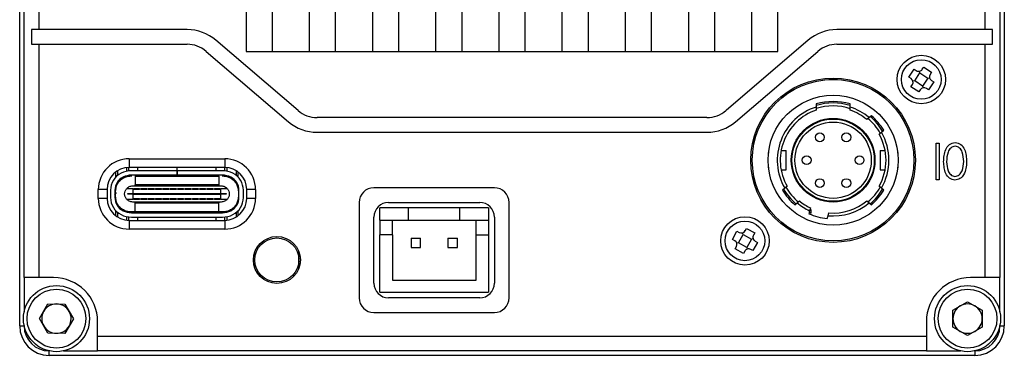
# Model space of a CAD drawing. Header units: millimetres. Extents: x 0 to 16546, y 0 to 864.
# Tile 4 of 5: x 16479 to 16546, y 732 to 755. Entities that reach past the tile are written whole.
import ezdxf

# ---------------------------------------------------------------- set-up
doc = ezdxf.new("R2010")
doc.units = ezdxf.units.MM
doc.layers.add('粗实线', color=7, linetype='Continuous', lineweight=50)

msp = doc.modelspace()

# ---------------------------------------------------------------- linework, layer by layer
at = {"layer": '粗实线', "lineweight": 30}
for p, q in [((16479.282, 733.919), (16479.282, 796.919)), ((16546.282, 796.919), (16546.282, 733.919)), ((16479.582, 737.219), (16479.582, 793.619)), ((16480.582, 793.619), (16480.582, 754.119)), ((16544.982, 754.119), (16544.982, 793.619)), ((16545.982, 793.619), (16545.982, 737.219)), ((16494.682, 762.619), (16494.682, 752.619)), ((16496.482, 752.619), (16496.482, 762.619)), ((16498.982, 762.619), (16498.982, 752.619)), ((16500.782, 752.619), (16500.782, 762.619)), ((16503.282, 762.619), (16503.282, 752.619)), ((16505.082, 752.619), (16505.082, 762.619)), ((16507.582, 762.619), (16507.582, 752.619)), ((16509.382, 752.619), (16509.382, 762.619)), ((16511.882, 762.619), (16511.882, 752.619)), ((16513.682, 752.619), (16513.682, 762.619)), ((16516.182, 762.619), (16516.182, 752.619)), ((16517.982, 752.619), (16517.982, 762.619)), ((16520.482, 762.619), (16520.482, 752.619)), ((16522.282, 752.619), (16522.282, 762.619)), ((16524.782, 762.619), (16524.782, 752.619)), ((16526.582, 752.619), (16526.582, 762.619)), ((16529.082, 762.619), (16529.082, 752.619)), ((16530.882, 752.619), (16530.882, 762.619)), ((16480.082, 754.119), (16480.082, 753.119)), ((16480.582, 754.119), (16480.082, 754.119)), ((16490.672, 754.119), (16480.582, 754.119)), ((16544.982, 754.119), (16534.892, 754.119)), ((16545.482, 754.119), (16544.982, 754.119)), ((16545.482, 753.119), (16545.482, 754.119)), ((16480.082, 753.119), (16480.582, 753.119)), ((16480.582, 753.119), (16480.582, 737.219)), ((16480.582, 753.119), (16490.672, 753.119)), ((16498.22, 748.6), (16492.624, 753.397)), ((16532.939, 753.397), (16527.344, 748.6)), ((16534.892, 753.119), (16544.982, 753.119)), ((16544.982, 737.219), (16544.982, 753.119)), ((16544.982, 753.119), (16545.482, 753.119)), ((16491.974, 752.637), (16497.569, 747.841)), ((16494.682, 752.619), (16496.482, 752.619)), ((16496.482, 752.619), (16498.982, 752.619)), ((16498.982, 752.619), (16500.782, 752.619)), ((16500.782, 752.619), (16503.282, 752.619)), ((16503.282, 752.619), (16505.082, 752.619)), ((16505.082, 752.619), (16507.582, 752.619)), ((16507.582, 752.619), (16509.382, 752.619)), ((16509.382, 752.619), (16511.882, 752.619)), ((16511.882, 752.619), (16513.682, 752.619)), ((16513.682, 752.619), (16516.182, 752.619)), ((16516.182, 752.619), (16517.982, 752.619)), ((16517.982, 752.619), (16520.482, 752.619)), ((16520.482, 752.619), (16522.282, 752.619)), ((16522.282, 752.619), (16524.782, 752.619)), ((16524.782, 752.619), (16526.582, 752.619)), ((16526.582, 752.619), (16529.082, 752.619)), ((16527.994, 747.841), (16533.59, 752.637)), ((16529.082, 752.619), (16530.882, 752.619)), ((16539.787, 750.888), (16540.137, 751.424)), ((16540.137, 751.424), (16540.288, 751.326)), ((16540.184, 750.625), (16540.538, 751.167)), ((16540.538, 751.167), (16540.513, 751.283)), ((16540.538, 751.167), (16541.08, 750.813)), ((16540.703, 751.413), (16540.802, 751.564)), ((16540.802, 751.564), (16541.337, 751.213)), ((16541.337, 751.213), (16541.239, 751.063)), ((16539.938, 750.79), (16539.787, 750.888)), ((16540.184, 750.625), (16540.067, 750.6)), ((16540.726, 750.271), (16540.184, 750.625)), ((16541.08, 750.813), (16540.726, 750.271)), ((16541.08, 750.813), (16541.196, 750.837)), ((16541.477, 750.549), (16541.127, 750.013)), ((16541.326, 750.648), (16541.477, 750.549)), ((16539.926, 750.224), (16540.025, 750.375)), ((16540.462, 749.874), (16539.926, 750.224)), ((16540.561, 750.025), (16540.462, 749.874)), ((16540.726, 750.271), (16540.75, 750.154)), ((16541.127, 750.013), (16540.976, 750.112)), ((16533.482, 749.05), (16533.482, 748.841)), ((16533.482, 748.841), (16533.482, 748.63)), ((16535.782, 748.841), (16535.782, 749.05)), ((16535.782, 748.63), (16535.782, 748.841)), ((16526.042, 748.119), (16499.522, 748.119)), ((16537.082, 748.123), (16536.926, 747.993)), ((16537.238, 748.254), (16537.082, 748.123)), ((16499.522, 747.119), (16526.042, 747.119)), ((16537.762, 746.997), (16537.918, 747.127)), ((16537.918, 747.127), (16538.073, 747.258)), ((16541.647, 746.388), (16541.848, 746.388)), ((16541.647, 743.888), (16541.647, 746.388)), ((16541.848, 746.388), (16541.848, 743.888)), ((16530.232, 745.869), (16530.232, 745.688)), ((16530.232, 745.869), (16530.255, 745.869)), ((16531.091, 745.869), (16531.432, 745.869)), ((16531.432, 744.569), (16531.432, 745.869)), ((16537.832, 745.869), (16537.832, 744.569)), ((16537.832, 745.869), (16538.173, 745.869)), ((16539.009, 745.869), (16539.032, 745.869)), ((16539.032, 745.688), (16539.032, 745.869)), ((16486.732, 745.319), (16493.232, 745.319)), ((16486.732, 745.319), (16486.732, 744.719)), ((16493.232, 745.319), (16493.232, 744.719)), ((16485.812, 744.404), (16485.812, 744.056)), ((16485.962, 744.193), (16485.962, 744.506)), ((16486.562, 744.465), (16486.562, 744.709)), ((16486.712, 744.489), (16486.712, 744.719)), ((16493.232, 744.719), (16486.732, 744.719)), ((16489.978, 744.499), (16486.888, 744.499)), ((16487.332, 744.519), (16487.332, 744.719)), ((16487.332, 744.519), (16489.977, 744.519)), ((16487.332, 744.499), (16487.332, 744.519)), ((16489.977, 744.719), (16489.977, 744.519)), ((16489.987, 744.594), (16489.977, 744.594)), ((16489.977, 744.499), (16489.977, 744.519)), ((16489.978, 744.499), (16489.978, 744.199)), ((16489.978, 744.499), (16489.987, 744.499)), ((16489.987, 744.519), (16489.987, 744.719)), ((16489.987, 744.519), (16492.632, 744.519)), ((16489.987, 744.499), (16489.987, 744.519)), ((16489.987, 744.499), (16489.987, 744.199)), ((16489.987, 744.499), (16489.988, 744.499)), ((16489.988, 744.499), (16489.988, 744.199)), ((16493.076, 744.499), (16489.988, 744.499)), ((16492.632, 744.719), (16492.632, 744.519)), ((16492.632, 744.519), (16492.632, 744.499)), ((16493.252, 744.489), (16493.252, 744.719)), ((16493.402, 744.465), (16493.402, 744.709)), ((16494.002, 744.506), (16494.002, 744.193)), ((16494.152, 744.056), (16494.152, 744.404)), ((16530.232, 744.749), (16530.232, 744.569)), ((16530.232, 744.569), (16530.255, 744.569)), ((16531.091, 744.569), (16531.432, 744.569)), ((16537.832, 744.569), (16538.173, 744.569)), ((16539.032, 744.569), (16539.009, 744.569)), ((16539.032, 744.569), (16539.032, 744.749)), ((16486.712, 744.133), (16486.712, 744.187)), ((16489.978, 744.199), (16486.888, 744.199)), ((16487.132, 744.199), (16487.132, 744.139)), ((16487.132, 744.139), (16492.832, 744.139)), ((16487.132, 744.139), (16487.132, 743.529)), ((16489.978, 744.199), (16489.987, 744.199)), ((16489.987, 744.199), (16489.988, 744.199)), ((16493.076, 744.199), (16489.988, 744.199)), ((16492.832, 744.139), (16492.832, 744.199)), ((16492.832, 744.139), (16492.832, 743.529)), ((16493.252, 744.133), (16493.252, 744.187)), ((16541.848, 743.888), (16541.647, 743.888)), ((16484.632, 742.619), (16484.632, 743.219)), ((16485.232, 743.219), (16484.632, 743.219)), ((16485.232, 743.219), (16485.232, 742.619)), ((16485.462, 743.169), (16485.462, 742.669)), ((16485.762, 743.169), (16485.762, 742.669)), ((16485.812, 742.709), (16485.812, 743.129)), ((16486.987, 743.269), (16486.548, 743.269)), ((16486.972, 743.469), (16492.992, 743.469)), ((16486.987, 743.269), (16486.987, 742.944)), ((16486.987, 743.269), (16487.032, 743.269)), ((16487.032, 743.229), (16487.032, 743.269)), ((16487.432, 743.269), (16487.032, 743.269)), ((16487.432, 743.229), (16487.032, 743.229)), ((16492.832, 743.529), (16487.132, 743.529)), ((16487.132, 743.519), (16487.132, 743.529)), ((16487.132, 743.469), (16487.132, 743.519)), ((16492.832, 743.519), (16487.132, 743.519)), ((16487.432, 743.269), (16487.432, 743.229)), ((16487.432, 743.269), (16487.532, 743.269)), ((16487.532, 743.229), (16487.532, 743.269)), ((16487.932, 743.269), (16487.532, 743.269)), ((16487.932, 743.229), (16487.532, 743.229)), ((16487.932, 743.269), (16487.932, 743.229)), ((16487.932, 743.269), (16488.032, 743.269)), ((16488.032, 743.229), (16488.032, 743.269)), ((16488.432, 743.269), (16488.032, 743.269)), ((16488.432, 743.229), (16488.032, 743.229)), ((16488.432, 743.269), (16488.432, 743.229)), ((16488.432, 743.269), (16488.532, 743.269)), ((16488.532, 743.229), (16488.532, 743.269)), ((16488.932, 743.269), (16488.532, 743.269)), ((16488.932, 743.229), (16488.532, 743.229)), ((16488.932, 743.269), (16488.932, 743.229)), ((16488.932, 743.269), (16489.032, 743.269)), ((16489.032, 743.229), (16489.032, 743.269)), ((16489.432, 743.269), (16489.032, 743.269)), ((16489.432, 743.229), (16489.032, 743.229)), ((16489.432, 743.269), (16489.432, 743.229)), ((16489.432, 743.269), (16489.532, 743.269)), ((16489.532, 743.229), (16489.532, 743.269)), ((16489.932, 743.269), (16489.532, 743.269)), ((16489.932, 743.229), (16489.532, 743.229)), ((16489.932, 743.269), (16490.032, 743.269)), ((16489.932, 743.269), (16489.932, 743.229)), ((16490.032, 743.229), (16490.032, 743.269)), ((16490.432, 743.269), (16490.032, 743.269)), ((16490.432, 743.229), (16490.032, 743.229)), ((16490.432, 743.269), (16490.432, 743.229)), ((16490.432, 743.269), (16490.532, 743.269)), ((16490.532, 743.229), (16490.532, 743.269)), ((16490.932, 743.269), (16490.532, 743.269)), ((16490.932, 743.229), (16490.532, 743.229)), ((16490.932, 743.269), (16490.932, 743.229)), ((16490.932, 743.269), (16491.032, 743.269)), ((16491.032, 743.229), (16491.032, 743.269)), ((16491.432, 743.269), (16491.032, 743.269)), ((16491.432, 743.229), (16491.032, 743.229)), ((16491.432, 743.269), (16491.432, 743.229)), ((16491.432, 743.269), (16491.532, 743.269)), ((16491.532, 743.229), (16491.532, 743.269)), ((16491.932, 743.269), (16491.532, 743.269)), ((16491.932, 743.229), (16491.532, 743.229)), ((16491.932, 743.269), (16491.932, 743.229)), ((16491.932, 743.269), (16492.032, 743.269)), ((16492.032, 743.229), (16492.032, 743.269)), ((16492.432, 743.269), (16492.032, 743.269)), ((16492.432, 743.229), (16492.032, 743.229)), ((16492.432, 743.269), (16492.432, 743.229)), ((16492.432, 743.269), (16492.532, 743.269)), ((16492.532, 743.229), (16492.532, 743.269)), ((16492.932, 743.269), (16492.532, 743.269)), ((16492.932, 743.229), (16492.532, 743.229)), ((16492.832, 743.529), (16492.832, 743.519)), ((16492.832, 743.519), (16492.832, 743.469)), ((16492.932, 743.269), (16492.932, 743.229)), ((16492.932, 743.269), (16492.977, 743.269)), ((16492.977, 742.944), (16492.977, 743.269)), ((16493.416, 743.269), (16492.977, 743.269)), ((16494.202, 742.669), (16494.202, 743.169)), ((16494.502, 742.669), (16494.502, 743.169)), ((16495.332, 743.219), (16494.732, 743.219)), ((16494.732, 742.619), (16494.732, 743.219)), ((16495.332, 743.219), (16495.332, 742.619)), ((16511.582, 743.339), (16503.382, 743.339)), ((16531.346, 743.31), (16531.191, 743.18)), ((16531.502, 743.441), (16531.346, 743.31)), ((16537.918, 743.31), (16537.762, 743.441)), ((16538.073, 743.18), (16537.918, 743.31)), ((16485.232, 742.619), (16484.632, 742.619)), ((16485.812, 742.709), (16485.812, 742.357)), ((16486.548, 742.569), (16486.987, 742.569)), ((16486.637, 742.894), (16486.637, 742.944)), ((16486.637, 742.944), (16486.987, 742.944)), ((16486.987, 742.894), (16486.637, 742.894)), ((16492.992, 742.369), (16486.972, 742.369)), ((16486.987, 742.944), (16492.977, 742.944)), ((16486.987, 742.944), (16486.987, 742.894)), ((16486.987, 742.894), (16486.987, 742.569)), ((16486.987, 742.894), (16492.977, 742.894)), ((16487.032, 742.569), (16486.987, 742.569)), ((16487.032, 742.609), (16487.432, 742.609)), ((16487.032, 742.569), (16487.032, 742.609)), ((16487.032, 742.569), (16487.432, 742.569)), ((16487.132, 742.319), (16487.132, 742.369)), ((16487.432, 742.609), (16487.432, 742.569)), ((16487.532, 742.569), (16487.432, 742.569)), ((16487.532, 742.609), (16487.932, 742.609)), ((16487.532, 742.569), (16487.532, 742.609)), ((16487.532, 742.569), (16487.932, 742.569)), ((16487.932, 742.609), (16487.932, 742.569)), ((16488.032, 742.569), (16487.932, 742.569)), ((16488.032, 742.609), (16488.432, 742.609)), ((16488.032, 742.569), (16488.032, 742.609)), ((16488.032, 742.569), (16488.432, 742.569)), ((16488.432, 742.609), (16488.432, 742.569)), ((16488.532, 742.569), (16488.432, 742.569)), ((16488.532, 742.609), (16488.932, 742.609)), ((16488.532, 742.569), (16488.532, 742.609)), ((16488.532, 742.569), (16488.932, 742.569)), ((16488.932, 742.609), (16488.932, 742.569)), ((16489.032, 742.569), (16488.932, 742.569)), ((16489.032, 742.609), (16489.432, 742.609)), ((16489.032, 742.569), (16489.032, 742.609)), ((16489.032, 742.569), (16489.432, 742.569)), ((16489.432, 742.609), (16489.432, 742.569)), ((16489.532, 742.569), (16489.432, 742.569)), ((16489.532, 742.609), (16489.932, 742.609)), ((16489.532, 742.569), (16489.532, 742.609)), ((16489.532, 742.569), (16489.932, 742.569)), ((16489.932, 742.609), (16489.932, 742.569)), ((16490.032, 742.569), (16489.932, 742.569)), ((16490.032, 742.609), (16490.432, 742.609)), ((16490.032, 742.569), (16490.032, 742.609)), ((16490.032, 742.569), (16490.432, 742.569)), ((16490.432, 742.609), (16490.432, 742.569)), ((16490.532, 742.569), (16490.432, 742.569)), ((16490.532, 742.609), (16490.932, 742.609)), ((16490.532, 742.569), (16490.532, 742.609)), ((16490.532, 742.569), (16490.932, 742.569)), ((16490.932, 742.609), (16490.932, 742.569)), ((16491.032, 742.569), (16490.932, 742.569)), ((16491.032, 742.609), (16491.432, 742.609)), ((16491.032, 742.569), (16491.032, 742.609)), ((16491.032, 742.569), (16491.432, 742.569)), ((16491.432, 742.609), (16491.432, 742.569)), ((16491.532, 742.569), (16491.432, 742.569)), ((16491.532, 742.609), (16491.932, 742.609)), ((16491.532, 742.569), (16491.532, 742.609)), ((16491.532, 742.569), (16491.932, 742.569)), ((16491.932, 742.609), (16491.932, 742.569)), ((16492.032, 742.569), (16491.932, 742.569)), ((16492.032, 742.609), (16492.432, 742.609)), ((16492.032, 742.569), (16492.032, 742.609)), ((16492.032, 742.569), (16492.432, 742.569)), ((16492.432, 742.609), (16492.432, 742.569)), ((16492.532, 742.569), (16492.432, 742.569)), ((16492.532, 742.609), (16492.932, 742.609)), ((16492.532, 742.569), (16492.532, 742.609)), ((16492.532, 742.569), (16492.932, 742.569)), ((16492.832, 742.369), (16492.832, 742.319)), ((16492.932, 742.609), (16492.932, 742.569)), ((16492.977, 742.569), (16492.932, 742.569)), ((16492.977, 742.944), (16493.327, 742.944)), ((16492.977, 742.944), (16492.977, 742.894)), ((16492.977, 742.569), (16492.977, 742.894)), ((16493.327, 742.894), (16492.977, 742.894)), ((16492.977, 742.569), (16493.416, 742.569)), ((16493.327, 742.944), (16493.327, 742.894)), ((16495.332, 742.619), (16494.732, 742.619)), ((16532.182, 742.314), (16532.337, 742.445)), ((16536.926, 742.445), (16537.082, 742.314)), ((16485.812, 741.781), (16485.812, 741.434)), ((16486.712, 741.651), (16486.712, 741.704)), ((16487.132, 742.319), (16492.832, 742.319)), ((16487.132, 742.309), (16487.132, 742.319)), ((16487.132, 742.309), (16492.832, 742.309)), ((16487.132, 741.699), (16487.132, 742.309)), ((16492.832, 741.699), (16487.132, 741.699)), ((16487.132, 741.699), (16487.132, 741.639)), ((16492.832, 742.319), (16492.832, 742.309)), ((16492.832, 741.699), (16492.832, 742.309)), ((16492.832, 741.639), (16492.832, 741.699)), ((16493.252, 741.651), (16493.252, 741.704)), ((16494.152, 741.434), (16494.152, 741.781)), ((16502.382, 742.339), (16502.382, 735.839)), ((16503.792, 741.139), (16503.792, 741.964)), ((16505.742, 741.964), (16503.792, 741.964)), ((16504.382, 742.339), (16510.582, 742.339)), ((16505.742, 741.139), (16505.742, 741.964)), ((16509.242, 741.964), (16505.742, 741.964)), ((16509.242, 741.139), (16509.242, 741.964)), ((16511.192, 741.964), (16509.242, 741.964)), ((16511.192, 741.964), (16511.192, 741.139)), ((16512.582, 735.839), (16512.582, 742.339)), ((16532.026, 742.184), (16532.182, 742.314)), ((16533.035, 741.771), (16532.982, 741.575)), ((16533.088, 741.967), (16533.035, 741.771)), ((16533.132, 741.836), (16533.058, 741.87)), ((16533.132, 741.619), (16533.132, 741.836)), ((16537.082, 742.314), (16537.238, 742.184)), ((16485.962, 741.331), (16485.962, 741.644)), ((16486.562, 741.128), (16486.562, 741.373)), ((16486.712, 741.119), (16486.712, 741.349)), ((16486.732, 741.119), (16486.732, 740.519)), ((16486.732, 741.119), (16493.232, 741.119)), ((16486.888, 741.639), (16493.076, 741.639)), ((16486.888, 741.339), (16493.076, 741.339)), ((16493.058, 741.689), (16486.906, 741.689)), ((16487.332, 741.319), (16487.332, 741.339)), ((16492.632, 741.319), (16487.332, 741.319)), ((16487.332, 741.119), (16487.332, 741.319)), ((16492.632, 741.339), (16492.632, 741.319)), ((16492.632, 741.319), (16492.632, 741.119)), ((16493.232, 741.119), (16493.232, 740.519)), ((16493.252, 741.119), (16493.252, 741.349)), ((16493.402, 741.128), (16493.402, 741.373)), ((16494.002, 741.644), (16494.002, 741.331)), ((16503.382, 736.839), (16503.382, 741.339)), ((16503.792, 741.139), (16505.742, 741.139)), ((16503.792, 741.139), (16503.792, 740.139)), ((16504.642, 740.139), (16504.642, 741.139)), ((16505.742, 741.139), (16509.242, 741.139)), ((16509.242, 741.139), (16511.192, 741.139)), ((16510.342, 740.139), (16510.342, 741.139)), ((16511.192, 741.139), (16511.192, 740.139)), ((16511.582, 741.339), (16511.582, 736.839)), ((16534.238, 741.238), (16534.291, 741.434)), ((16534.291, 741.434), (16534.343, 741.63)), ((16493.232, 740.519), (16486.732, 740.519)), ((16527.776, 739.821), (16528.083, 740.383)), ((16528.083, 740.383), (16528.241, 740.296)), ((16528.648, 740.416), (16528.734, 740.574)), ((16528.734, 740.574), (16529.296, 740.268)), ((16504.642, 740.139), (16503.792, 740.139)), ((16503.792, 736.214), (16503.792, 740.139)), ((16504.642, 740.139), (16504.642, 737.039)), ((16505.922, 739.909), (16505.922, 739.269)), ((16505.922, 739.909), (16506.562, 739.909)), ((16506.562, 739.269), (16506.562, 739.909)), ((16508.422, 739.909), (16509.062, 739.909)), ((16508.422, 739.909), (16508.422, 739.269)), ((16509.062, 739.269), (16509.062, 739.909)), ((16510.342, 740.139), (16511.192, 740.139)), ((16510.342, 737.039), (16510.342, 740.139)), ((16511.192, 740.139), (16511.192, 736.214)), ((16527.934, 739.734), (16527.776, 739.821)), ((16528.193, 739.589), (16528.503, 740.158)), ((16528.503, 740.158), (16528.469, 740.272)), ((16528.503, 740.158), (16529.071, 739.848)), ((16529.071, 739.848), (16528.761, 739.28)), ((16529.071, 739.848), (16529.185, 739.882)), ((16529.296, 740.268), (16529.21, 740.11)), ((16529.329, 739.703), (16529.487, 739.617)), ((16505.922, 739.269), (16506.562, 739.269)), ((16508.422, 739.269), (16509.062, 739.269)), ((16527.968, 739.169), (16528.054, 739.328)), ((16528.53, 738.863), (16527.968, 739.169)), ((16528.193, 739.589), (16528.079, 739.556)), ((16528.761, 739.28), (16528.193, 739.589)), ((16528.616, 739.021), (16528.53, 738.863)), ((16528.761, 739.28), (16528.795, 739.165)), ((16529.181, 739.055), (16529.023, 739.141)), ((16529.487, 739.617), (16529.181, 739.055)), ((16498.282, 738.419), (16498.282, 738.976)), ((16498.282, 738.669), (16498.362, 738.669)), ((16498.282, 737.862), (16498.282, 738.419)), ((16498.362, 738.169), (16498.282, 738.169)), ((16480.582, 737.219), (16479.582, 737.219)), ((16479.582, 737.219), (16479.582, 734.89)), ((16481.582, 737.219), (16480.582, 737.219)), ((16504.642, 737.039), (16510.342, 737.039)), ((16544.982, 737.219), (16543.982, 737.219)), ((16545.982, 737.219), (16544.982, 737.219)), ((16545.982, 734.89), (16545.982, 737.219)), ((16503.792, 736.214), (16511.192, 736.214)), ((16510.582, 735.839), (16504.382, 735.839)), ((16480.627, 734.423), (16481.208, 735.421)), ((16481.208, 735.421), (16482.363, 735.417)), ((16482.363, 735.417), (16482.937, 734.415)), ((16542.782, 734.996), (16543.782, 735.573)), ((16542.782, 733.841), (16542.782, 734.996)), ((16543.782, 735.573), (16544.782, 734.996)), ((16544.782, 734.996), (16544.782, 733.841)), ((16481.201, 733.421), (16480.627, 734.423)), ((16482.937, 734.415), (16482.356, 733.417)), ((16503.382, 734.839), (16511.582, 734.839)), ((16479.282, 733.919), (16479.582, 733.919)), ((16479.582, 733.947), (16479.582, 733.919)), ((16484.582, 733.219), (16484.582, 734.219)), ((16540.982, 734.219), (16540.982, 733.219)), ((16543.782, 733.264), (16542.782, 733.841)), ((16544.782, 733.841), (16543.782, 733.264)), ((16545.982, 733.919), (16545.982, 733.947)), ((16545.982, 733.919), (16546.282, 733.919)), ((16482.356, 733.417), (16481.201, 733.421)), ((16484.582, 733.219), (16540.982, 733.219)), ((16484.582, 732.219), (16484.582, 733.219)), ((16540.982, 733.219), (16540.982, 732.219)), ((16481.282, 732.219), (16481.31, 732.219)), ((16481.282, 731.919), (16481.282, 732.219)), ((16544.282, 731.919), (16481.282, 731.919)), ((16482.254, 732.219), (16484.582, 732.219)), ((16540.982, 732.219), (16484.582, 732.219)), ((16540.982, 732.219), (16543.31, 732.219)), ((16544.254, 732.219), (16544.282, 732.219)), ((16544.282, 732.219), (16544.282, 731.919))]:
    msp.add_line(p, q, dxfattribs=at)
at = {"layer": '粗实线', "lineweight": 30, "flags": 128}
for points in [[(16485.813, 743.191), (16485.77, 743.11), (16485.762, 743.089)], [(16485.851, 743.016), (16485.736, 742.86), (16485.735, 742.859)], [(16485.762, 742.748), (16485.77, 742.727), (16485.812, 742.647)]]:
    msp.add_lwpolyline(points, dxfattribs=at)
at = {"layer": '粗实线', "lineweight": 30}
for centre, radius in [((16540.632, 750.719), 1.65), ((16540.632, 750.719), 1.35), ((16534.632, 745.219), 5.6), ((16534.632, 745.219), 5.5), ((16534.632, 745.219), 4.425), ((16534.632, 745.219), 2.85), ((16534.632, 745.219), 2.8), ((16534.632, 745.219), 2.6), ((16533.732, 746.778), 0.3), ((16535.532, 746.778), 0.3), ((16532.832, 745.219), 0.3), ((16536.432, 745.219), 0.3), ((16533.732, 743.66), 0.3), ((16535.532, 743.66), 0.3), ((16528.632, 739.719), 1.65), ((16528.632, 739.719), 1.35), ((16496.782, 738.419), 1.6), ((16496.782, 738.419), 1.5), ((16481.782, 734.419), 2.25), ((16481.782, 734.419), 2), ((16543.782, 734.419), 2.25), ((16543.782, 734.419), 2)]:
    msp.add_circle(centre, radius, dxfattribs=at)
for centre, radius, start, end in [((16490.672, 751.119), 3, 49.39871, 90), ((16534.892, 751.119), 3, 90, 130.60129), ((16490.672, 751.119), 2, 49.39871, 90), ((16534.892, 751.119), 2, 90, 130.60129), ((16540.452, 751.577), 0.3, 236.84238, 326.84238), ((16534.632, 750.019), 0.75, 67.408, 112.592), ((16539.774, 750.539), 0.3, 326.84238, 56.84238), ((16541.49, 750.899), 0.3, 146.84238, 236.84238), ((16540.812, 749.861), 0.3, 56.84238, 146.84238), ((16534.632, 745.219), 4, 73.29166, 106.70834), ((16534.632, 745.219), 3.9, 72.85015, 107.14985), ((16499.522, 750.119), 2, 229.39871, 270), ((16526.042, 750.119), 2, 270, 310.60129), ((16534.632, 745.219), 3.8, 107.61573, 210.15097), ((16534.632, 745.219), 3.6, 108.62933, 209.59788), ((16534.632, 745.219), 3.7, 71.63615, 108.22738), ((16534.632, 745.219), 3.8, 49.84903, 72.38427), ((16534.632, 745.219), 3.6, 50.40212, 71.37067), ((16499.522, 750.119), 3, 229.39871, 270), ((16526.042, 750.119), 3, 270, 310.60129), ((16534.632, 745.219), 3.7, 29.75231, 50.30942), ((16534.632, 745.219), 3.9, 30.40593, 49.59407), ((16534.632, 745.219), 4, 30.64796, 49.35204), ((16534.632, 745.219), 3.8, 329.84903, 30.15097), ((16534.632, 745.219), 3.6, 330.40212, 29.59788), ((16486.732, 743.219), 2.1, 90, 180), ((16493.232, 743.219), 2.1, 0, 90), ((16486.732, 743.219), 1.5, 90, 180), ((16486.888, 742.919), 1.58, 90, 116.7655), ((16493.076, 742.919), 1.58, 63.2345, 90), ((16493.232, 743.219), 1.5, 0, 90), ((16486.762, 743.169), 1.3, 116.7655, 180), ((16486.762, 743.169), 1, 116.7655, 180), ((16486.888, 742.919), 1.28, 90, 116.7655), ((16493.076, 742.919), 1.28, 63.2345, 90), ((16493.202, 743.169), 1, 0, 63.2345), ((16493.202, 743.169), 1.3, 0, 63.2345), ((16503.382, 742.339), 1, 90, 180), ((16511.582, 742.339), 1, 0, 90), ((16534.632, 745.219), 4, 210.64796, 229.35204), ((16534.632, 745.219), 3.9, 210.40593, 229.59407), ((16534.632, 745.219), 3.7, 209.78392, 230.29452), ((16534.632, 745.219), 3.7, 309.85323, 330.18633), ((16534.632, 745.219), 3.9, 310.40593, 329.59407), ((16534.632, 745.219), 4, 310.64796, 329.35204), ((16486.732, 742.619), 2.1, 180, 270), ((16486.732, 742.619), 1.5, 180, 270), ((16486.762, 742.669), 1.3, 180, 243.2345), ((16486.762, 742.669), 1, 180, 243.2345), ((16493.232, 742.619), 2.1, 270, 0), ((16493.232, 742.619), 1.5, 270, 0), ((16493.202, 742.669), 1, 296.7655, 0), ((16493.202, 742.669), 1.3, 296.7655, 0), ((16534.632, 745.219), 3.6, 230.40212, 244.59788), ((16534.632, 745.219), 3.6, 265.40212, 309.59788), ((16486.888, 742.919), 1.28, 243.2345, 270), ((16493.076, 742.919), 1.28, 270, 296.7655), ((16504.382, 741.339), 1, 90, 180), ((16510.582, 741.339), 1, 0, 90), ((16534.632, 745.219), 3.8, 229.84903, 245.15097), ((16534.632, 745.219), 3.8, 264.84903, 310.15097), ((16486.888, 742.919), 1.58, 243.2345, 270), ((16493.076, 742.919), 1.58, 270, 296.7655), ((16534.632, 745.219), 4, 245.64796, 264.35204), ((16534.632, 745.219), 3.9, 245.40593, 247.38014), ((16528.384, 740.56), 0.3, 241.40996, 331.40996), ((16527.791, 739.471), 0.3, 331.40996, 61.40996), ((16529.473, 739.966), 0.3, 151.40996, 241.40996), ((16528.88, 738.878), 0.3, 61.40996, 151.40996), ((16481.582, 734.219), 3, 0, 90), ((16543.982, 734.219), 3, 90, 180), ((16504.382, 736.839), 1, 180, 270), ((16510.582, 736.839), 1, 270, 0), ((16503.382, 735.839), 1, 180, 270), ((16511.582, 735.839), 1, 270, 0), ((16481.782, 734.419), 1, 89.80802, 149.80802), ((16481.782, 734.419), 1, 29.80802, 89.80802), ((16543.782, 734.419), 1, 120, 180), ((16543.782, 734.419), 1, 60, 120), ((16543.782, 734.419), 1, 0, 60), ((16481.782, 734.419), 1, 149.80802, 209.80802), ((16481.782, 734.419), 1, 329.80802, 29.80802), ((16543.782, 734.419), 1, 180, 240), ((16543.782, 734.419), 1, 300, 0), ((16481.282, 733.919), 2, 180, 270), ((16481.282, 733.919), 1.7, 180, 270), ((16481.782, 734.419), 1, 209.80802, 269.80802), ((16481.782, 734.419), 1, 269.80802, 329.80802), ((16544.282, 733.919), 1.7, 270, 0), ((16544.282, 733.919), 2, 270, 0), ((16543.782, 734.419), 1, 240, 300)]:
    msp.add_arc(centre, radius, start, end, dxfattribs=at)
for points, knots in [([(16542.154, 745.109), (16542.162, 745.25), (16542.178, 745.533), (16542.278, 745.947), (16542.478, 746.255), (16542.728, 746.398), (16542.869, 746.418), (16542.939, 746.429)], [0, 0, 0, 0, 0.25085, 0.5012809, 0.7498212, 0.8748399, 1, 1, 1, 1]), ([(16542.939, 746.429), (16543.009, 746.418), (16543.148, 746.398), (16543.397, 746.257), (16543.596, 745.952), (16543.697, 745.542), (16543.713, 745.262), (16543.72, 745.122)], [0, 0, 0, 0, 0.125173, 0.250233, 0.498741, 0.74916, 1, 1, 1, 1]), ([(16542.939, 746.178), (16542.884, 746.169), (16542.774, 746.15), (16542.585, 746.024), (16542.388, 745.673), (16542.367, 745.339), (16542.353, 745.115)], [0, 0, 0, 0, 0.125232, 0.250379, 0.499539, 1, 1, 1, 1]), ([(16543.521, 745.128), (16543.507, 745.349), (16543.487, 745.68), (16543.289, 746.025), (16543.102, 746.149), (16542.994, 746.169), (16542.939, 746.178)], [0, 0, 0, 0, 0.5004187, 0.7496196, 0.874756, 1, 1, 1, 1]), ([(16542.925, 743.855), (16542.858, 743.865), (16542.724, 743.886), (16542.482, 744.018), (16542.282, 744.308), (16542.18, 744.703), (16542.162, 744.973), (16542.154, 745.109)], [0, 0, 0, 0, 0.125188, 0.250252, 0.498836, 0.749191, 1, 1, 1, 1]), ([(16542.353, 745.115), (16542.367, 744.903), (16542.389, 744.585), (16542.585, 744.257), (16542.765, 744.139), (16542.869, 744.119), (16542.921, 744.109)], [0, 0, 0, 0, 0.500297, 0.749496, 0.874685, 1, 1, 1, 1]), ([(16542.921, 744.109), (16542.975, 744.118), (16543.082, 744.137), (16543.272, 744.25), (16543.486, 744.581), (16543.507, 744.909), (16543.521, 745.128)], [0, 0, 0, 0, 0.125401, 0.2506481, 0.499789, 1, 1, 1, 1]), ([(16543.72, 745.122), (16543.71, 744.968), (16543.688, 744.662), (16543.556, 744.25), (16543.284, 743.937), (16543.045, 743.882), (16542.925, 743.855)], [0, 0, 0, 0, 0.2811729, 0.5614318, 0.7807003, 1, 1, 1, 1]), ([(16485.812, 743.129), (16485.82, 743.225), (16485.836, 743.417), (16485.963, 743.679), (16486.151, 743.902), (16486.32, 743.995), (16486.404, 744.042)], [0, 0, 0, 0, 0.250003, 0.5, 0.75, 1, 1, 1, 1]), ([(16486.404, 744.042), (16486.485, 744.073), (16486.646, 744.135), (16486.819, 744.144), (16486.906, 744.149)], [0, 0, 0, 0, 0.499994, 1, 1, 1, 1]), ([(16493.058, 744.149), (16493.144, 744.144), (16493.317, 744.135), (16493.479, 744.073), (16493.56, 744.042)], [0, 0, 0, 0, 0.500006, 1, 1, 1, 1]), ([(16493.56, 744.042), (16493.644, 743.995), (16493.813, 743.902), (16494.001, 743.679), (16494.128, 743.417), (16494.144, 743.225), (16494.152, 743.129)], [0, 0, 0, 0, 0.249998, 0.5, 0.749997, 1, 1, 1, 1]), ([(16486.548, 742.569), (16486.512, 742.622), (16486.441, 742.727), (16486.412, 742.919), (16486.441, 743.11), (16486.512, 743.216), (16486.548, 743.269)], [0, 0, 0, 0, 0.249997, 0.5, 0.750003, 1, 1, 1, 1]), ([(16486.548, 743.269), (16486.575, 743.298), (16486.631, 743.357), (16486.736, 743.42), (16486.851, 743.461), (16486.931, 743.466), (16486.972, 743.469)], [0, 0, 0, 0, 0.25, 0.500001, 0.749998, 1, 1, 1, 1]), ([(16492.992, 743.469), (16493.032, 743.466), (16493.113, 743.461), (16493.228, 743.42), (16493.333, 743.357), (16493.388, 743.298), (16493.416, 743.269)], [0, 0, 0, 0, 0.250001, 0.500001, 0.750001, 1, 1, 1, 1]), ([(16493.416, 743.269), (16493.452, 743.216), (16493.522, 743.11), (16493.552, 742.919), (16493.522, 742.727), (16493.452, 742.622), (16493.416, 742.569)], [0, 0, 0, 0, 0.249997, 0.5, 0.750003, 1, 1, 1, 1]), ([(16486.404, 741.796), (16486.32, 741.842), (16486.151, 741.935), (16485.963, 742.158), (16485.836, 742.421), (16485.82, 742.613), (16485.812, 742.709)], [0, 0, 0, 0, 0.250008, 0.499999, 0.750009, 1, 1, 1, 1]), ([(16486.972, 742.369), (16486.931, 742.371), (16486.851, 742.376), (16486.736, 742.418), (16486.631, 742.48), (16486.575, 742.539), (16486.548, 742.569)], [0, 0, 0, 0, 0.249994, 0.499987, 0.749983, 1, 1, 1, 1]), ([(16493.416, 742.569), (16493.388, 742.539), (16493.333, 742.48), (16493.228, 742.418), (16493.113, 742.376), (16493.032, 742.371), (16492.992, 742.369)], [0, 0, 0, 0, 0.2500162, 0.5000117, 0.7500072, 1, 1, 1, 1]), ([(16494.152, 742.709), (16494.144, 742.613), (16494.128, 742.421), (16494.001, 742.158), (16493.813, 741.935), (16493.644, 741.842), (16493.56, 741.796)], [0, 0, 0, 0, 0.249992, 0.500001, 0.749994, 1, 1, 1, 1]), ([(16486.906, 741.689), (16486.819, 741.693), (16486.646, 741.703), (16486.485, 741.765), (16486.404, 741.796)], [0, 0, 0, 0, 0.500004, 1, 1, 1, 1]), ([(16493.56, 741.796), (16493.479, 741.765), (16493.317, 741.703), (16493.144, 741.693), (16493.058, 741.689)], [0, 0, 0, 0, 0.499996, 1, 1, 1, 1])]:
    msp.add_open_spline(points, degree=3, knots=knots, dxfattribs=at)

doc.saveas('drawing.dxf')
